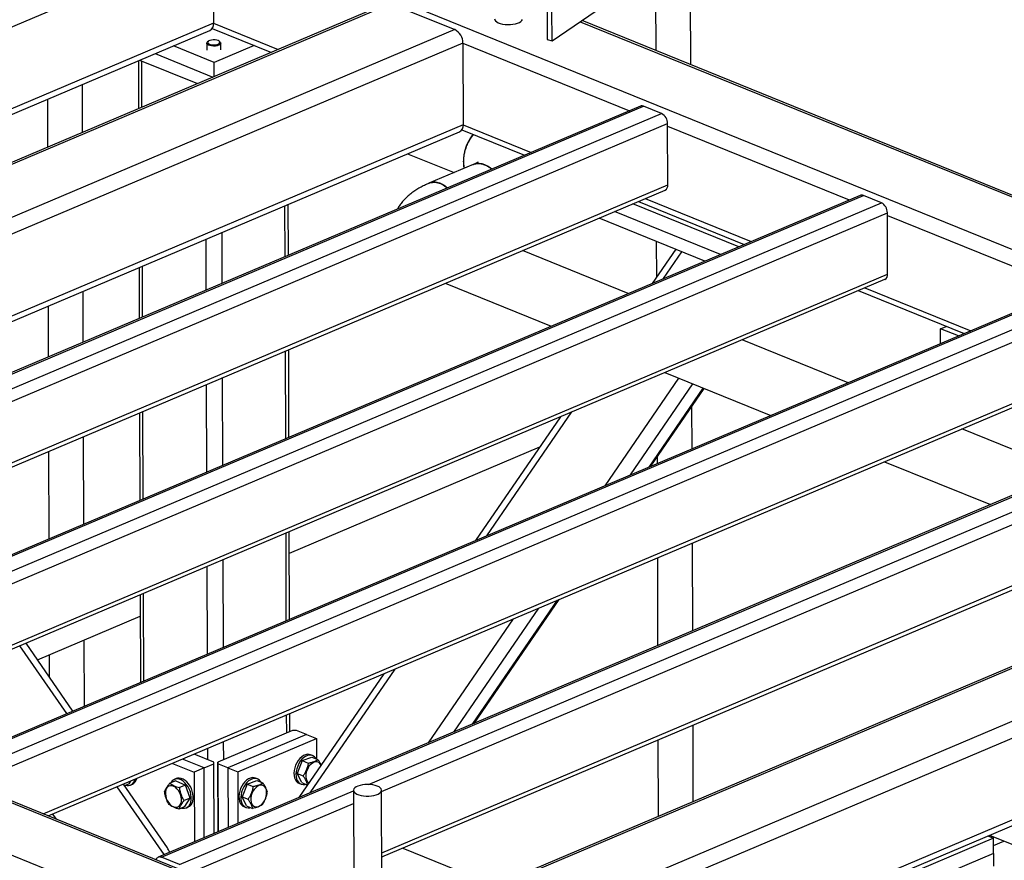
# Model space of a CAD drawing. Header units: millimetres. Extents: x 5 to 589, y 5 to 415.
# Tile 28 of 67: x 304 to 328, y 237 to 257. Entities that reach past the tile are written whole.
import ezdxf

# ---------------------------------------------------------------- set-up
doc = ezdxf.new("R2010")
doc.units = ezdxf.units.MM
doc.layers.add('TRAIT-FORT', color=4, linetype='Continuous', lineweight=25)

msp = doc.modelspace()

# ---------------------------------------------------------------- linework, layer by layer
at = {"layer": 'TRAIT-FORT', "color": 4, "linetype": 'Continuous', "lineweight": 25}
for p, q in [((292.457, 265.72), (338.673, 246.954)), ((319.59, 260.169), (319.603, 255.985)), ((320.417, 260.118), (320.431, 255.649)), ((309.083, 258.572), (286.61, 249.049)), ((309.083, 258.572), (309.089, 256.631)), ((313.205, 257.101), (287.419, 246.174)), ((313.309, 257.098), (287.478, 246.152)), ((313.309, 257.098), (314.828, 256.481)), ((317.022, 257.003), (317.025, 256.245)), ((317.138, 256.216), (317.136, 256.944)), ((317.138, 256.216), (318.19, 256.925)), ((309.089, 256.631), (286.616, 247.108)), ((309.089, 256.631), (310.624, 256.007)), ((317.809, 256.668), (340.173, 247.587)), ((340.24, 247.605), (317.851, 256.697)), ((286.617, 246.976), (309.003, 256.462)), ((314.828, 256.481), (288.726, 245.42)), ((309.058, 256.51), (310.465, 255.939)), ((315.019, 256.161), (288.914, 245.099)), ((308.93, 256.157), (308.93, 255.996)), ((308.968, 256.205), (308.948, 256.189)), ((310.053, 256.106), (309.102, 255.703)), ((309.244, 256.19), (309.224, 256.206)), ((309.263, 255.997), (309.263, 256.158)), ((315.019, 256.161), (315.025, 254.22)), ((315.019, 256.161), (318.982, 254.552)), ((317.025, 256.245), (317.138, 256.216)), ((307.699, 255.91), (309.075, 255.351)), ((309.102, 255.703), (308.137, 256.095)), ((307.305, 255.743), (307.309, 254.602)), ((307.334, 255.755), (308.71, 255.196)), ((307.388, 254.636), (307.384, 255.735)), ((309.103, 255.362), (309.102, 255.703)), ((305.967, 255.176), (305.97, 254.035)), ((305.141, 254.825), (305.144, 253.685)), ((319.239, 254.661), (292.102, 243.161)), ((292.18, 243.159), (319.316, 254.658)), ((292.607, 242.986), (319.744, 254.485)), ((319.744, 254.485), (319.316, 254.658)), ((292.837, 242.783), (319.887, 254.245)), ((319.891, 252.789), (319.887, 254.245)), ((312.603, 233.469), (261.93, 254.045)), ((315.025, 254.22), (290.385, 243.778)), ((290.544, 243.714), (314.939, 254.052)), ((314.995, 254.1), (316.486, 253.494)), ((315.025, 254.22), (316.646, 253.562)), ((319.887, 254.184), (324.206, 252.431)), ((313.703, 253.528), (314.809, 253.079)), ((315.266, 253.273), (314.213, 252.827)), ((294.594, 242.069), (319.891, 252.789)), ((294.713, 242.021), (319.827, 252.663)), ((324.463, 252.539), (297.326, 241.04)), ((297.404, 241.038), (324.54, 252.537)), ((297.831, 240.864), (324.968, 252.364)), ((319.194, 252.395), (321.71, 251.373)), ((319.354, 252.462), (321.87, 251.441)), ((324.968, 252.364), (324.54, 252.537)), ((298.061, 240.661), (325.111, 252.124)), ((310.793, 251.082), (310.789, 252.293)), ((310.87, 251.114), (310.866, 252.326)), ((321.14, 251.131), (318.624, 252.153)), ((321.578, 251.317), (319.062, 252.339)), ((325.115, 250.668), (325.111, 252.124)), ((320.775, 250.977), (318.259, 251.998)), ((325.111, 252.063), (329.43, 250.309)), ((309.296, 250.447), (309.292, 251.659)), ((308.919, 250.288), (308.916, 251.499)), ((319.617, 251.447), (319.62, 250.591)), ((318.952, 250.204), (316.436, 251.226)), ((320.079, 251.259), (319.519, 250.445)), ((319.789, 250.559), (320.228, 251.199)), ((307.321, 250.823), (307.325, 249.612)), ((307.404, 249.645), (307.4, 250.857)), ((299.818, 239.948), (325.115, 250.668)), ((299.937, 239.9), (325.051, 250.542)), ((329.687, 250.418), (302.55, 238.919)), ((302.628, 238.917), (329.764, 250.416)), ((305.983, 250.256), (305.986, 249.045)), ((314.598, 250.447), (317.114, 249.425)), ((324.418, 250.273), (326.934, 249.252)), ((324.578, 250.341), (327.094, 249.319)), ((303.055, 238.743), (330.192, 250.242)), ((303.285, 238.54), (330.335, 250.003)), ((305.157, 249.906), (305.16, 248.695)), ((326.376, 249.368), (326.509, 249.424)), ((326.378, 249.016), (326.376, 249.368)), ((326.802, 249.196), (326.376, 249.368)), ((324.176, 248.083), (321.66, 249.105)), ((310.884, 246.785), (310.877, 248.871)), ((310.807, 246.753), (310.8, 248.838)), ((305.042, 237.827), (330.339, 248.547)), ((305.161, 237.778), (330.275, 248.42)), ((334.911, 248.297), (307.774, 236.798)), ((307.852, 236.795), (334.988, 248.295)), ((309.31, 246.118), (309.303, 248.204)), ((318.398, 245.634), (320.154, 248.191)), ((319.822, 248.326), (322.338, 247.304)), ((308.933, 245.959), (308.927, 248.044)), ((312.773, 238.526), (335.416, 248.121)), ((319.001, 245.89), (320.488, 248.055)), ((319.446, 246.078), (320.735, 247.955)), ((319.486, 246.095), (320.757, 247.946)), ((313.086, 238.358), (335.559, 247.881)), ((320.457, 247.51), (320.461, 246.508)), ((307.332, 247.368), (307.338, 245.283)), ((307.418, 245.316), (307.411, 247.402)), ((317.342, 247.275), (315.319, 244.33)), ((315.589, 244.444), (317.612, 247.389)), ((329.4, 245.962), (326.884, 246.983)), ((305.994, 246.801), (306, 244.716)), ((310.893, 244.031), (316.847, 246.555)), ((305.168, 246.451), (305.174, 244.366)), ((343.108, 246.395), (312.603, 233.469)), ((313.091, 236.902), (335.563, 246.425)), ((313.091, 236.804), (335.499, 246.299)), ((319.634, 246.311), (319.634, 246.158)), ((343.485, 246.155), (312.606, 233.07)), ((325.046, 246.205), (327.562, 245.183)), ((338.453, 245.731), (315.663, 236.073)), ((338.513, 245.709), (315.716, 236.049)), ((310.821, 242.424), (310.814, 244.509)), ((310.898, 242.456), (310.891, 244.541)), ((312.085, 234.967), (288.926, 244.37)), ((312.039, 234.94), (288.927, 244.325)), ((343.492, 244.214), (312.612, 231.128)), ((320.468, 244.265), (320.474, 242.179)), ((312.612, 230.996), (343.32, 244.009)), ((308.947, 241.63), (308.941, 243.715)), ((309.324, 241.789), (309.317, 243.874)), ((319.642, 243.914), (319.648, 241.829)), ((307.346, 243.039), (307.352, 240.954)), ((307.432, 240.987), (307.425, 243.073)), ((315.246, 239.964), (317.269, 242.909)), ((315.286, 239.981), (317.309, 242.926)), ((304.906, 241.494), (307.347, 242.529)), ((314.801, 239.775), (316.824, 242.721)), ((314.198, 239.52), (316.221, 242.465)), ((305.603, 240.213), (304.488, 241.828)), ((305.748, 240.274), (304.633, 241.889)), ((306.009, 241.962), (306.014, 240.394)), ((305.183, 241.612), (305.185, 241.09)), ((313.142, 241.16), (311.119, 238.215)), ((311.388, 238.329), (313.412, 241.274)), ((306.014, 240.394), (306.024, 240.391)), ((310.83, 239.753), (310.828, 240.18)), ((310.906, 239.786), (310.905, 240.212)), ((310.97, 239.813), (309.192, 239.059)), ((311.302, 239.717), (309.43, 238.924)), ((311.064, 239.813), (310.97, 239.813)), ((311.302, 239.717), (311.064, 239.813)), ((311.302, 239.717), (311.539, 239.62)), ((320.482, 239.935), (320.487, 238.118)), ((309.332, 239.119), (309.331, 239.545)), ((309.668, 238.827), (311.539, 239.62)), ((311.539, 239.62), (311.541, 239.134)), ((319.655, 239.585), (319.661, 237.768)), ((309.098, 239.059), (308.631, 239.248)), ((308.955, 239.117), (308.954, 239.386)), ((308.116, 239.03), (308.631, 238.821)), ((308.864, 238.921), (308.35, 239.13)), ((308.864, 238.921), (309.098, 239.02)), ((309.098, 239.02), (309.098, 239.059)), ((309.104, 237.361), (309.098, 239.02)), ((309.192, 239.059), (309.193, 239.02)), ((309.197, 237.401), (309.192, 239.059)), ((309.193, 239.02), (309.198, 237.401)), ((309.43, 238.924), (309.193, 239.02)), ((311.2, 239.094), (311.078, 238.79)), ((311.2, 239.094), (311.429, 239.179)), ((311.2, 239.094), (311.342, 239.036)), ((311.446, 239.215), (311.398, 239.235)), ((311.429, 239.179), (311.572, 239.122)), ((308.864, 238.921), (308.631, 238.821)), ((308.631, 238.821), (308.636, 237.163)), ((308.87, 237.262), (308.864, 238.921)), ((309.43, 238.924), (309.435, 237.501)), ((309.43, 238.924), (309.668, 238.827)), ((309.668, 238.827), (309.672, 237.602)), ((311.078, 238.79), (311.221, 238.732)), ((311.186, 238.572), (311.078, 238.79)), ((307.081, 238.543), (306.974, 238.498)), ((307.081, 238.543), (307.121, 238.609)), ((308.191, 238.618), (308.051, 238.559)), ((308.204, 238.668), (308.158, 238.648)), ((308.191, 238.618), (308.424, 238.512)), ((309.89, 238.538), (310.119, 238.624)), ((310.136, 238.66), (310.088, 238.679)), ((310.119, 238.624), (310.262, 238.566)), ((311.122, 238.555), (311.17, 238.536)), ((311.186, 238.572), (311.325, 238.515)), ((307.918, 236.859), (306.803, 238.474)), ((307.993, 237.022), (306.948, 238.536)), ((307.114, 238.513), (307.161, 238.533)), ((308.279, 236.622), (312.419, 238.376)), ((308.424, 238.512), (308.284, 238.453)), ((308.534, 238.205), (308.424, 238.512)), ((309.89, 238.538), (309.768, 238.235)), ((309.89, 238.538), (310.032, 238.481)), ((312.419, 238.387), (312.429, 235.354)), ((313.095, 235.414), (313.086, 238.389)), ((308.534, 238.205), (308.393, 238.145)), ((308.41, 238.003), (308.534, 238.205)), ((308.509, 236.419), (312.42, 238.076)), ((309.768, 238.235), (309.911, 238.177)), ((309.876, 238.017), (309.768, 238.235)), ((308.41, 238.003), (308.27, 237.944)), ((308.444, 237.973), (308.491, 237.993)), ((309.812, 238), (309.86, 237.981)), ((309.876, 238.017), (310.019, 237.959)), ((305.355, 237.7), (305.269, 237.824)), ((327.632, 237.25), (322.485, 235.069)), ((327.498, 237.304), (327.632, 237.25)), ((327.537, 237.321), (328.476, 236.94)), ((327.633, 236.886), (327.632, 237.25)), ((327.632, 237.077), (327.88, 237.182)), ((313.59, 237.015), (315.784, 236.124)), ((308.279, 236.622), (307.852, 236.795)), ((313.091, 236.785), (313.109, 236.811)), ((327.633, 236.886), (322.486, 234.705)), ((327.633, 236.886), (327.634, 236.583))]:
    msp.add_line(p, q, dxfattribs=at)
at = {"layer": 'TRAIT-FORT', "color": 4, "linetype": 'Continuous', "lineweight": 25, "flags": 128}
for points in [[(315.772, 256.74), (315.777, 256.714), (315.794, 256.689), (315.822, 256.665), (315.86, 256.644), (315.908, 256.627), (315.962, 256.614), (316.022, 256.605), (316.084, 256.601), (316.147, 256.602), (316.209, 256.608), (316.267, 256.618), (316.32, 256.633), (316.364, 256.652), (316.399, 256.674), (316.424, 256.698), (316.437, 256.724)], [(315.772, 256.74), (315.777, 256.714), (315.794, 256.689), (315.822, 256.665), (315.86, 256.644), (315.908, 256.627), (315.962, 256.614), (316.022, 256.605), (316.084, 256.601), (316.147, 256.602), (316.209, 256.608), (316.267, 256.618), (316.32, 256.633), (316.364, 256.652), (316.399, 256.674), (316.424, 256.698), (316.437, 256.724)], [(309.244, 256.19), (309.256, 256.178), (309.263, 256.159), (309.258, 256.141), (309.24, 256.123), (309.213, 256.108), (309.176, 256.097), (309.134, 256.09), (309.088, 256.088), (309.044, 256.092), (309.003, 256.1), (308.969, 256.112), (308.945, 256.128), (308.932, 256.146), (308.931, 256.165), (308.942, 256.183), (308.948, 256.189)], [(309.083, 256.238), (309.042, 256.234), (309.005, 256.224), (308.976, 256.211), (308.959, 256.195), (308.953, 256.177), (308.96, 256.16), (308.979, 256.144), (309.008, 256.131), (309.046, 256.123), (309.088, 256.119), (309.13, 256.121), (309.17, 256.128), (309.203, 256.139), (309.226, 256.154), (309.238, 256.171), (309.237, 256.189), (309.224, 256.206), (309.2, 256.22), (309.166, 256.231), (309.126, 256.237), (309.083, 256.238)], [(315.704, 253.163), (315.67, 253.19), (315.605, 253.233), (315.539, 253.265), (315.474, 253.286), (315.409, 253.296), (315.347, 253.294), (315.288, 253.281), (315.266, 253.273)], [(314.213, 252.827), (314.235, 252.835), (314.294, 252.848), (314.357, 252.85), (314.421, 252.84), (314.487, 252.819), (314.552, 252.787), (314.617, 252.744), (314.652, 252.717)], [(311.398, 239.235), (311.368, 239.243), (311.324, 239.245), (311.279, 239.236), (311.233, 239.216), (311.188, 239.185), (311.145, 239.145), (311.105, 239.097), (311.071, 239.042), (311.043, 238.983), (311.022, 238.921), (311.008, 238.858), (311.003, 238.797)], [(311.529, 239.139), (311.52, 239.153), (311.491, 239.187), (311.455, 239.211), (311.415, 239.224), (311.372, 239.226), (311.326, 239.217), (311.28, 239.196), (311.235, 239.166), (311.192, 239.126), (311.153, 239.078), (311.119, 239.023), (311.091, 238.964), (311.069, 238.902), (311.056, 238.839), (311.051, 238.777)], [(311.646, 238.982), (311.641, 238.993), (311.619, 239.026), (311.59, 239.05), (311.557, 239.063), (311.52, 239.065), (311.481, 239.056), (311.441, 239.036), (311.403, 239.006), (311.368, 238.967), (311.338, 238.921), (311.314, 238.871), (311.296, 238.818), (311.287, 238.764), (311.286, 238.712), (311.292, 238.664), (311.307, 238.623), (311.307, 238.623)], [(311.003, 238.797), (311.006, 238.738), (311.017, 238.684), (311.036, 238.638), (311.062, 238.599), (311.094, 238.57), (311.122, 238.555)], [(311.051, 238.777), (311.053, 238.719), (311.064, 238.665), (311.083, 238.618), (311.109, 238.58), (311.142, 238.551), (311.18, 238.532), (311.222, 238.525), (311.266, 238.529), (311.283, 238.533)], [(308.328, 237.968), (308.352, 237.963), (308.397, 237.961), (308.439, 237.971), (308.476, 237.992), (308.508, 238.022), (308.533, 238.062), (308.551, 238.11), (308.56, 238.165), (308.561, 238.224), (308.554, 238.286), (308.539, 238.349), (308.516, 238.41), (308.486, 238.469), (308.451, 238.522), (308.41, 238.568), (308.366, 238.607), (308.32, 238.635), (308.273, 238.653), (308.227, 238.661), (308.183, 238.657), (308.144, 238.641), (308.109, 238.616), (308.08, 238.58), (308.073, 238.568)], [(308.491, 237.993), (308.523, 238.011), (308.555, 238.042), (308.58, 238.082), (308.597, 238.13), (308.607, 238.185), (308.608, 238.244), (308.601, 238.306), (308.586, 238.369), (308.563, 238.43), (308.533, 238.488), (308.497, 238.542), (308.457, 238.588), (308.413, 238.626), (308.367, 238.655), (308.32, 238.673), (308.274, 238.68), (308.23, 238.676), (308.204, 238.668)], [(310.088, 238.679), (310.058, 238.688), (310.014, 238.69), (309.969, 238.681), (309.923, 238.66), (309.878, 238.63), (309.835, 238.59), (309.795, 238.542), (309.761, 238.487), (309.733, 238.428), (309.712, 238.366), (309.698, 238.303), (309.693, 238.241)], [(310.219, 238.584), (310.21, 238.598), (310.181, 238.632), (310.145, 238.656), (310.105, 238.669), (310.062, 238.671), (310.016, 238.661), (309.97, 238.641), (309.925, 238.611), (309.882, 238.571), (309.843, 238.523), (309.809, 238.468), (309.781, 238.409), (309.759, 238.347), (309.746, 238.284), (309.741, 238.222)], [(307.968, 238.196), (307.99, 238.144), (308.019, 238.097), (308.053, 238.056), (308.091, 238.023), (308.13, 238), (308.17, 237.987), (308.209, 237.985), (308.244, 237.994), (308.275, 238.015), (308.3, 238.045), (308.317, 238.084), (308.327, 238.129), (308.328, 238.18), (308.321, 238.233), (308.306, 238.287), (308.284, 238.338), (308.255, 238.386), (308.221, 238.427), (308.183, 238.46), (308.144, 238.483), (308.104, 238.496), (308.065, 238.498), (308.03, 238.488), (307.999, 238.468), (307.974, 238.438), (307.957, 238.399), (307.947, 238.353), (307.946, 238.303), (307.953, 238.25), (307.968, 238.196)], [(309.997, 238.068), (310.019, 238.035), (310.048, 238.011), (310.081, 237.998), (310.118, 237.996), (310.157, 238.005), (310.197, 238.025), (310.235, 238.055), (310.27, 238.094), (310.3, 238.14), (310.324, 238.19), (310.342, 238.243), (310.351, 238.297), (310.352, 238.349), (310.346, 238.397), (310.331, 238.438), (310.309, 238.471), (310.28, 238.495), (310.247, 238.508), (310.21, 238.51), (310.17, 238.501), (310.131, 238.481), (310.093, 238.451), (310.058, 238.412), (310.028, 238.366), (310.004, 238.316), (309.986, 238.262), (309.977, 238.209), (309.976, 238.157), (309.982, 238.109), (309.997, 238.068)], [(313.04, 238.319), (313.067, 238.343), (313.082, 238.368), (313.086, 238.395), (313.077, 238.421), (313.056, 238.445), (313.025, 238.468), (312.984, 238.488), (312.934, 238.504), (312.878, 238.516), (312.817, 238.524), (312.754, 238.526), (312.691, 238.524), (312.63, 238.516), (312.574, 238.504), (312.524, 238.488), (312.482, 238.468), (312.45, 238.445), (312.429, 238.42), (312.42, 238.394), (312.422, 238.368), (312.437, 238.343), (312.463, 238.319), (312.499, 238.297), (312.545, 238.279), (312.598, 238.265), (312.657, 238.255), (312.719, 238.25), (312.782, 238.25), (312.845, 238.255), (312.904, 238.265), (312.957, 238.279), (313.003, 238.297), (313.04, 238.319)], [(309.693, 238.241), (309.696, 238.183), (309.707, 238.129), (309.726, 238.083), (309.752, 238.044), (309.784, 238.015), (309.812, 238)], [(309.741, 238.222), (309.743, 238.164), (309.754, 238.11), (309.773, 238.063), (309.799, 238.025), (309.832, 237.996), (309.87, 237.977), (309.911, 237.97), (309.956, 237.973), (309.973, 237.978)]]:
    msp.add_lwpolyline(points, dxfattribs=at)
at = {"layer": 'TRAIT-FORT', "color": 4, "linetype": 'Continuous', "lineweight": 25}
for centre, radius, start, end in [((308.923, 256.609), 0.168, 298.6634, 7.2734), ((314.66, 256.164), 0.359, 359.5387, 62.0926), ((319.275, 254.567), 0.0999, 65.5802, 111.2067), ((319.618, 254.247), 0.269, 359.5387, 62.0926), ((314.859, 254.199), 0.168, 298.6634, 7.2734), ((316.027, 253.351), 0.995, 140.0065, 189.8869), ((319.767, 252.773), 0.126, 298.6634, 7.2734), ((324.499, 252.446), 0.0999, 65.5802, 111.2067), ((324.842, 252.126), 0.269, 359.5387, 62.0926), ((324.991, 250.652), 0.126, 298.6634, 7.2734), ((307.045, 238.68), 0.178, 254.6486, 350.6624), ((307.067, 238.716), 0.205, 297.0939, 347.4194), ((311.425, 238.676), 0.129, 204.4327, 239.7185), ((307.812, 236.709), 0.0953, 65.2349, 161.8265)]:
    msp.add_arc(centre, radius, start, end, dxfattribs=at)
msp.add_ellipse((307.914, 236.667), major_axis=(-0.043, 0.434), ratio=0.426321, start_param=5.27459, end_param=5.627011, dxfattribs=at)
for points, knots in [([(315.266, 253.99), (315.256, 253.977), (315.221, 253.937), (315.17, 253.856), (315.116, 253.75), (315.074, 253.638), (315.045, 253.523), (315.031, 253.423), (315.029, 253.364), (315.029, 253.341)], [0, 0, 0, 0, 0.07151, 0.238524, 0.400831, 0.567845, 0.730152, 0.897166, 1, 1, 1, 1]), ([(315.029, 253.341), (315.03, 253.305), (315.031, 253.249), (315.044, 253.199), (315.048, 253.181)], [0, 0, 0, 0, 0.625859, 1, 1, 1, 1]), ([(315.377, 253.333), (315.378, 253.333), (315.378, 253.334), (315.373, 253.329), (315.359, 253.32), (315.337, 253.307), (315.306, 253.291), (315.279, 253.279), (315.266, 253.273)], [0, 0, 0, 0, 0.053543, 0.235997, 0.420679, 0.609369, 0.803155, 1, 1, 1, 1]), ([(315.266, 253.272), (315.268, 253.273), (315.293, 253.287), (315.347, 253.296), (315.428, 253.298), (315.513, 253.278), (315.597, 253.24), (315.662, 253.2), (315.695, 253.169), (315.703, 253.162)], [0, 0, 0, 0, 0.018621, 0.202033, 0.390765, 0.574178, 0.762909, 0.946322, 1, 1, 1, 1]), ([(314.214, 252.826), (314.195, 252.818), (314.139, 252.795), (314.051, 252.751), (313.948, 252.694), (313.851, 252.631), (313.76, 252.562), (313.676, 252.489), (313.601, 252.411), (313.535, 252.329), (313.488, 252.263), (313.467, 252.222), (313.462, 252.213)], [0, 0, 0, 0, 0.057989, 0.175648, 0.294502, 0.413246, 0.530425, 0.644765, 0.755579, 0.862862, 0.967073, 1, 1, 1, 1]), ([(314.65, 252.716), (314.632, 252.731), (314.589, 252.768), (314.514, 252.81), (314.429, 252.842), (314.345, 252.853), (314.273, 252.849), (314.231, 252.832), (314.214, 252.825)], [0, 0, 0, 0, 0.120646, 0.304324, 0.493328, 0.677006, 0.86601, 1, 1, 1, 1]), ([(311.342, 239.036), (311.337, 239.007), (311.326, 238.95), (311.298, 238.869), (311.262, 238.796), (311.235, 238.753), (311.221, 238.732)], [0, 0, 0, 0, 0.264605, 0.534948, 0.765343, 1, 1, 1, 1]), ([(311.342, 239.036), (311.367, 239.041), (311.418, 239.052), (311.482, 239.073), (311.533, 239.096), (311.559, 239.113), (311.572, 239.122)], [0, 0, 0, 0, 0.264605, 0.534948, 0.765343, 1, 1, 1, 1]), ([(311.651, 238.989), (311.643, 239.005), (311.627, 239.039), (311.598, 239.084), (311.578, 239.113), (311.572, 239.122)], [0, 0, 0, 0, 0.37048, 0.820271, 1, 1, 1, 1]), ([(306.956, 238.524), (306.957, 238.526), (306.959, 238.532), (306.963, 238.539), (306.966, 238.543)], [0, 0, 0, 0, 0.390429, 1, 1, 1, 1]), ([(308.051, 238.559), (308.035, 238.539), (308.003, 238.499), (307.967, 238.445), (307.942, 238.398), (307.932, 238.371), (307.928, 238.357)], [0, 0, 0, 0, 0.264605, 0.534948, 0.765343, 1, 1, 1, 1]), ([(308.051, 238.559), (308.066, 238.547), (308.097, 238.524), (308.153, 238.495), (308.217, 238.471), (308.261, 238.459), (308.284, 238.453)], [0, 0, 0, 0, 0.264605, 0.534948, 0.765343, 1, 1, 1, 1]), ([(310.032, 238.481), (310.057, 238.486), (310.108, 238.497), (310.172, 238.517), (310.223, 238.541), (310.249, 238.558), (310.262, 238.566)], [0, 0, 0, 0, 0.264605, 0.534948, 0.765343, 1, 1, 1, 1]), ([(310.37, 238.348), (310.363, 238.373), (310.352, 238.414), (310.318, 238.481), (310.288, 238.529), (310.268, 238.558), (310.262, 238.566)], [0, 0, 0, 0, 0.385549, 0.637642, 0.896546, 1, 1, 1, 1]), ([(311.329, 238.514), (311.322, 238.539), (311.311, 238.58), (311.277, 238.647), (311.247, 238.695), (311.226, 238.724), (311.221, 238.732)], [0, 0, 0, 0, 0.385549, 0.637642, 0.896546, 1, 1, 1, 1]), ([(308.037, 238.05), (308.016, 238.086), (307.981, 238.146), (307.949, 238.24), (307.935, 238.307), (307.929, 238.346), (307.928, 238.357)], [0, 0, 0, 0, 0.385549, 0.637642, 0.896546, 1, 1, 1, 1]), ([(308.393, 238.145), (308.372, 238.181), (308.338, 238.241), (308.305, 238.335), (308.291, 238.402), (308.285, 238.441), (308.284, 238.453)], [0, 0, 0, 0, 0.385549, 0.637642, 0.896546, 1, 1, 1, 1]), ([(310.032, 238.481), (310.027, 238.452), (310.016, 238.395), (309.988, 238.314), (309.952, 238.241), (309.925, 238.198), (309.911, 238.177)], [0, 0, 0, 0, 0.264605, 0.534948, 0.765343, 1, 1, 1, 1]), ([(310.248, 238.045), (310.264, 238.069), (310.296, 238.118), (310.331, 238.195), (310.356, 238.273), (310.365, 238.323), (310.37, 238.348)], [0, 0, 0, 0, 0.264605, 0.534948, 0.765343, 1, 1, 1, 1]), ([(308.27, 237.944), (308.276, 237.959), (308.287, 237.99), (308.315, 238.041), (308.351, 238.093), (308.379, 238.128), (308.393, 238.145)], [0, 0, 0, 0, 0.264605, 0.534948, 0.765343, 1, 1, 1, 1]), ([(310.019, 237.959), (310.012, 237.984), (310.001, 238.025), (309.967, 238.092), (309.937, 238.14), (309.916, 238.169), (309.911, 238.177)], [0, 0, 0, 0, 0.385549, 0.637642, 0.896546, 1, 1, 1, 1]), ([(308.27, 237.944), (308.245, 237.951), (308.193, 237.965), (308.129, 237.991), (308.077, 238.02), (308.05, 238.04), (308.037, 238.05)], [0, 0, 0, 0, 0.2646049, 0.5349477, 0.7653431, 1, 1, 1, 1]), ([(310.248, 238.045), (310.233, 238.035), (310.204, 238.016), (310.148, 237.992), (310.085, 237.973), (310.041, 237.964), (310.019, 237.959)], [0, 0, 0, 0, 0.264605, 0.534948, 0.765343, 1, 1, 1, 1])]:
    msp.add_open_spline(points, degree=3, knots=knots, dxfattribs=at)

doc.saveas('drawing.dxf')
